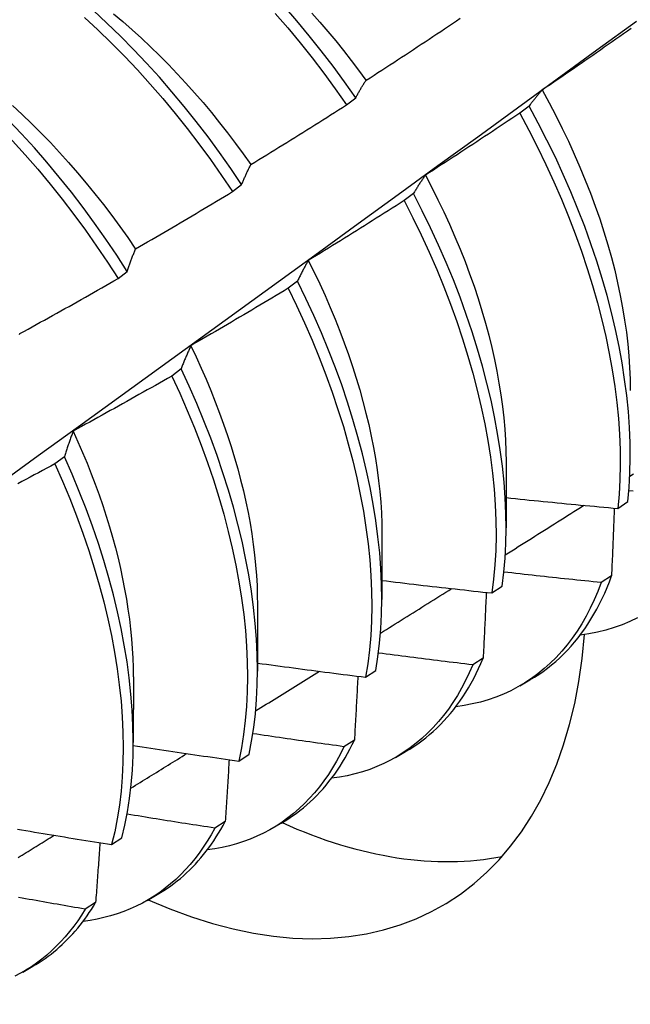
# Model space of a CAD drawing. Header units: inches. Extents: x 10.1 to 106.9, y 8.6 to 67.1.
# Tile 46 of 57: x 96.067 to 96.238, y 37.35 to 37.626. Entities that reach past the tile are written whole.
import ezdxf

# ---------------------------------------------------------------- set-up
doc = ezdxf.new("R2010")
doc.units = ezdxf.units.IN
doc.header["$MEASUREMENT"] = 0
doc.layers.add('Visible Edges(ANSI)', color=7, linetype='Continuous', lineweight=25)

msp = doc.modelspace()

# ---------------------------------------------------------------- linework, layer by layer
at = {"layer": 'Visible Edges(ANSI)'}
for p, q in [((96.15837, 37.6019), (96.16095, 37.60386)), ((96.20952, 37.60156), (96.2069, 37.59958)), ((96.12642, 37.5776), (96.12901, 37.57957)), ((96.17713, 37.57705), (96.17451, 37.57507)), ((96.0944, 37.55325), (96.09699, 37.55522)), ((96.14465, 37.55251), (96.14202, 37.55052)), ((96.11207, 37.52794), (96.10943, 37.52595)), ((96.07939, 37.50335), (96.07674, 37.50137)), ((96.20309, 37.50184), (96.20306, 37.4834)), ((96.23436, 37.48887), (96.2372, 37.49079)), ((96.16829, 37.4818), (96.16826, 37.46336)), ((96.2326, 37.46998), (96.2297, 37.46811)), ((96.19909, 37.46519), (96.20195, 37.4671)), ((96.13349, 37.46176), (96.13346, 37.44332)), ((96.19665, 37.44692), (96.19374, 37.44507)), ((96.16372, 37.4416), (96.16658, 37.4435)), ((96.09869, 37.44172), (96.09867, 37.42328)), ((96.20691, 37.4392), (96.20972, 37.44082)), ((96.16058, 37.42399), (96.15766, 37.42214)), ((96.12822, 37.41811), (96.13109, 37.42001)), ((96.17211, 37.41916), (96.17492, 37.42078)), ((96.12441, 37.40117), (96.12148, 37.39933)), ((96.13731, 37.39912), (96.14013, 37.40074)), ((96.09261, 37.39473), (96.09549, 37.39661)), ((96.10252, 37.37908), (96.10533, 37.3807)), ((96.08813, 37.37848), (96.08519, 37.37665)), ((96.06772, 37.35904), (96.07053, 37.36066))]:
    msp.add_line(p, q, dxfattribs=at)
at = {"layer": 'Visible Edges(ANSI)', "flags": 128}
for points in [[(96.02232, 37.62749), (96.02634, 37.62491), (96.03034, 37.6222), (96.03432, 37.61934), (96.03828, 37.61634), (96.0422, 37.61321), (96.04609, 37.60995), (96.04994, 37.60657), (96.05374, 37.60306), (96.0575, 37.59944), (96.0612, 37.5957), (96.06485, 37.59186), (96.06843, 37.58791), (96.07195, 37.58387), (96.0754, 37.57973), (96.07877, 37.5755), (96.08206, 37.5712), (96.08528, 37.56681), (96.08841, 37.56236), (96.09145, 37.55784), (96.0944, 37.55325)], [(96.12901, 37.57957), (96.12597, 37.58409), (96.12284, 37.58854), (96.11962, 37.59293), (96.11632, 37.59723), (96.11295, 37.60146), (96.1095, 37.60559), (96.10598, 37.60964), (96.1024, 37.61358), (96.09875, 37.61742), (96.09505, 37.62116), (96.09129, 37.62478), (96.08749, 37.62828)], [(96.09312, 37.62741), (96.09575, 37.6252), (96.09836, 37.62292), (96.10094, 37.62058), (96.10349, 37.61817), (96.10602, 37.6157), (96.10853, 37.61317), (96.111, 37.61059), (96.11343, 37.60795), (96.11584, 37.60526), (96.11821, 37.60252), (96.12054, 37.59973), (96.12283, 37.5969), (96.12509, 37.59402), (96.1273, 37.5911), (96.12946, 37.58815), (96.13159, 37.58516)], [(96.13845, 37.62751), (96.14196, 37.62346), (96.1454, 37.61931), (96.14876, 37.61508), (96.15205, 37.61076), (96.15525, 37.60637), (96.15837, 37.6019)], [(96.16095, 37.60386), (96.15782, 37.60832), (96.15461, 37.61271), (96.15132, 37.61702), (96.14795, 37.62125), (96.14451, 37.62539), (96.14099, 37.62944)], [(96.14863, 37.6276), (96.1509, 37.62504), (96.15315, 37.62244), (96.15536, 37.61978), (96.15754, 37.61709), (96.15968, 37.61436), (96.16178, 37.61159), (96.16384, 37.60878)], [(95.99316, 37.44683), (96.00446, 37.45496), (96.01576, 37.46309), (96.02704, 37.47121), (96.03832, 37.47934), (96.04958, 37.48746), (96.06084, 37.49559), (96.07208, 37.50371), (96.08331, 37.51184), (96.09454, 37.51996), (96.10575, 37.52808), (96.11695, 37.5362), (96.12815, 37.54432), (96.13933, 37.55243), (96.15051, 37.56054), (96.16168, 37.56866), (96.17283, 37.57676), (96.18398, 37.58487), (96.19512, 37.59297), (96.20625, 37.60107), (96.21737, 37.60917), (96.22848, 37.61726), (96.23958, 37.62535)], [(96.09699, 37.55522), (96.09403, 37.5598), (96.09099, 37.56432), (96.08785, 37.56877), (96.08463, 37.57315), (96.08133, 37.57745), (96.07795, 37.58167), (96.07449, 37.5858), (96.07097, 37.58983), (96.06738, 37.59377), (96.06373, 37.59761), (96.06003, 37.60134), (96.05627, 37.60495), (96.05246, 37.60845), (96.04861, 37.61182), (96.04472, 37.61507), (96.04079, 37.61819), (96.03683, 37.62118), (96.03285, 37.62403), (96.02885, 37.62673)], [(96.08497, 37.6264), (96.08877, 37.62289), (96.09252, 37.61926), (96.09622, 37.61552), (96.09986, 37.61167), (96.10344, 37.60771), (96.10695, 37.60366), (96.1104, 37.59952), (96.11377, 37.59529), (96.11706, 37.59098), (96.12027, 37.58659), (96.12339, 37.58213), (96.12642, 37.5776)], [(96.16388, 37.6088), (96.16498, 37.60951), (96.16609, 37.61022), (96.16719, 37.61093), (96.16829, 37.61165), (96.1694, 37.61236), (96.1705, 37.61308), (96.1716, 37.6138), (96.1727, 37.61451), (96.17381, 37.61523), (96.17491, 37.61595), (96.176, 37.61668), (96.1771, 37.6174), (96.1782, 37.61812), (96.1793, 37.61885), (96.1804, 37.61957), (96.18149, 37.6203), (96.18259, 37.62102), (96.18368, 37.62175), (96.18478, 37.62248), (96.18587, 37.62321), (96.18696, 37.62394), (96.18806, 37.62467), (96.18915, 37.62541), (96.19024, 37.62614)], [(96.23813, 37.62331), (96.23705, 37.62255), (96.23598, 37.62179), (96.2349, 37.62103), (96.23382, 37.62027), (96.23274, 37.61952), (96.23166, 37.61876), (96.23058, 37.61801), (96.2295, 37.61725), (96.22842, 37.6165), (96.22734, 37.61575), (96.22625, 37.615), (96.22517, 37.61425), (96.22409, 37.6135), (96.223, 37.61275), (96.22192, 37.61201), (96.22083, 37.61126), (96.21974, 37.61052), (96.21866, 37.60977), (96.21757, 37.60903), (96.21648, 37.60829), (96.21539, 37.60755), (96.2143, 37.60681), (96.21321, 37.60607)], [(96.16095, 37.60386), (96.16106, 37.60408), (96.16118, 37.6043), (96.1613, 37.60451), (96.16142, 37.60473), (96.16154, 37.60494), (96.16165, 37.60516), (96.16177, 37.60537), (96.16189, 37.60558), (96.16201, 37.60579), (96.16214, 37.606), (96.16226, 37.6062), (96.16238, 37.60641), (96.1625, 37.60662), (96.16262, 37.60682), (96.16275, 37.60702), (96.16287, 37.60722), (96.16299, 37.60742), (96.16312, 37.60762), (96.16324, 37.60782), (96.16337, 37.60802), (96.16349, 37.60822), (96.16362, 37.60841), (96.16375, 37.60861), (96.16388, 37.6088)], [(96.21321, 37.60607), (96.21305, 37.60589), (96.21289, 37.60572), (96.21273, 37.60554), (96.21257, 37.60536), (96.21241, 37.60518), (96.21226, 37.605), (96.2121, 37.60482), (96.21194, 37.60464), (96.21179, 37.60445), (96.21163, 37.60427), (96.21148, 37.60408), (96.21132, 37.60389), (96.21117, 37.6037), (96.21102, 37.60351), (96.21086, 37.60332), (96.21071, 37.60313), (96.21056, 37.60294), (96.21041, 37.60275), (96.21026, 37.60255), (96.21011, 37.60236), (96.20996, 37.60216), (96.20981, 37.60196), (96.20967, 37.60176), (96.20952, 37.60156)], [(96.21316, 37.60606), (96.21511, 37.6025), (96.21698, 37.59892), (96.21879, 37.59532), (96.22052, 37.5917), (96.22218, 37.58808), (96.22376, 37.58445), (96.22526, 37.58081), (96.22669, 37.57718), (96.22803, 37.57355), (96.22929, 37.56993), (96.23047, 37.56632), (96.23156, 37.56272), (96.23257, 37.55914), (96.23349, 37.55559), (96.23432, 37.55205), (96.23506, 37.54855), (96.23571, 37.54508), (96.23628, 37.54164), (96.23676, 37.53824), (96.23714, 37.53488), (96.23745, 37.53157), (96.23766, 37.5283), (96.23779, 37.52508), (96.23783, 37.52191)], [(96.06483, 37.60169), (96.06753, 37.5992), (96.07021, 37.59663), (96.07285, 37.59401), (96.07545, 37.59132), (96.07803, 37.58857), (96.08057, 37.58576), (96.08306, 37.5829), (96.08552, 37.57999), (96.08793, 37.57702), (96.0903, 37.57401), (96.09262, 37.57095), (96.09489, 37.56785), (96.09711, 37.56471), (96.09927, 37.56152)], [(96.13161, 37.58519), (96.13273, 37.58587), (96.13386, 37.58656), (96.13498, 37.58724), (96.1361, 37.58793), (96.13722, 37.58862), (96.13834, 37.58931), (96.13945, 37.59), (96.14057, 37.59069), (96.14169, 37.59139), (96.14281, 37.59208), (96.14392, 37.59278), (96.14504, 37.59347), (96.14615, 37.59417), (96.14727, 37.59487), (96.14838, 37.59557), (96.14949, 37.59627), (96.1506, 37.59697), (96.15172, 37.59767), (96.15283, 37.59837), (96.15394, 37.59908), (96.15505, 37.59978), (96.15615, 37.60049), (96.15726, 37.60119), (96.15837, 37.6019)], [(96.2069, 37.59958), (96.20581, 37.59885), (96.20472, 37.59812), (96.20362, 37.59738), (96.20253, 37.59665), (96.20143, 37.59592), (96.20034, 37.59519), (96.19924, 37.59446), (96.19814, 37.59373), (96.19704, 37.593), (96.19594, 37.59228), (96.19484, 37.59155), (96.19374, 37.59083), (96.19264, 37.59011), (96.19154, 37.58938), (96.19044, 37.58866), (96.18934, 37.58794), (96.18823, 37.58722), (96.18713, 37.58651), (96.18602, 37.58579), (96.18492, 37.58507), (96.18381, 37.58436), (96.18271, 37.58364), (96.1816, 37.58293), (96.18049, 37.58222)], [(96.2069, 37.59958), (96.20946, 37.59482), (96.2119, 37.59003), (96.21423, 37.58521), (96.21645, 37.58037), (96.21856, 37.57552), (96.22054, 37.57067), (96.22241, 37.56581), (96.22415, 37.56095), (96.22577, 37.55611), (96.22727, 37.55129), (96.22863, 37.54649), (96.22987, 37.54171), (96.23098, 37.53698), (96.23195, 37.53228), (96.2328, 37.52764), (96.23351, 37.52304), (96.23408, 37.51851), (96.23453, 37.51403), (96.23483, 37.50963), (96.23501, 37.50531), (96.23505, 37.50106), (96.23495, 37.49691), (96.23472, 37.49284), (96.23436, 37.48887)], [(96.2372, 37.49079), (96.23755, 37.49476), (96.23777, 37.49884), (96.23786, 37.503), (96.23781, 37.50725), (96.23763, 37.51158), (96.23731, 37.51599), (96.23686, 37.52047), (96.23627, 37.52501), (96.23555, 37.52961), (96.2347, 37.53426), (96.23371, 37.53896), (96.23259, 37.5437), (96.23135, 37.54847), (96.22997, 37.55327), (96.22847, 37.5581), (96.22684, 37.56294), (96.22508, 37.5678), (96.22321, 37.57265), (96.22121, 37.57751), (96.2191, 37.58236), (96.21687, 37.5872), (96.21453, 37.59201), (96.21208, 37.5968), (96.20952, 37.60156)], [(96.12901, 37.57957), (96.12911, 37.57982), (96.12922, 37.58006), (96.12932, 37.58031), (96.12942, 37.58055), (96.12953, 37.58079), (96.12964, 37.58103), (96.12974, 37.58127), (96.12985, 37.58151), (96.12996, 37.58175), (96.13006, 37.58199), (96.13017, 37.58222), (96.13028, 37.58246), (96.13039, 37.58269), (96.1305, 37.58292), (96.13061, 37.58316), (96.13072, 37.58339), (96.13083, 37.58362), (96.13094, 37.58384), (96.13105, 37.58407), (96.13116, 37.5843), (96.13127, 37.58452), (96.13139, 37.58474), (96.1315, 37.58497), (96.13161, 37.58519)], [(96.18049, 37.58222), (96.18035, 37.58202), (96.1802, 37.58181), (96.18005, 37.58161), (96.17991, 37.5814), (96.17977, 37.58119), (96.17962, 37.58098), (96.17948, 37.58077), (96.17934, 37.58056), (96.17919, 37.58035), (96.17905, 37.58014), (96.17891, 37.57992), (96.17877, 37.57971), (96.17863, 37.57949), (96.17849, 37.57928), (96.17835, 37.57906), (96.17822, 37.57884), (96.17808, 37.57862), (96.17794, 37.5784), (96.1778, 37.57818), (96.17767, 37.57795), (96.17753, 37.57773), (96.1774, 37.5775), (96.17726, 37.57728), (96.17713, 37.57705)], [(96.18046, 37.5822), (96.18226, 37.57878), (96.18398, 37.57534), (96.18564, 37.57189), (96.18723, 37.56844), (96.18875, 37.56497), (96.1902, 37.5615), (96.19157, 37.55803), (96.19287, 37.55457), (96.19409, 37.55111), (96.19523, 37.54765), (96.1963, 37.54421), (96.19729, 37.54078), (96.1982, 37.53737), (96.19904, 37.53398), (96.19979, 37.53062), (96.20047, 37.52728), (96.20107, 37.52397), (96.20159, 37.52069), (96.20204, 37.51744), (96.2024, 37.51424), (96.20268, 37.51107), (96.20289, 37.50795), (96.20301, 37.50487), (96.20305, 37.50185)], [(96.09928, 37.56153), (96.10042, 37.56219), (96.10156, 37.56284), (96.10269, 37.5635), (96.10383, 37.56417), (96.10497, 37.56483), (96.1061, 37.56549), (96.10723, 37.56616), (96.10837, 37.56682), (96.1095, 37.56749), (96.11063, 37.56815), (96.11177, 37.56882), (96.1129, 37.56949), (96.11403, 37.57016), (96.11516, 37.57083), (96.11629, 37.57151), (96.11742, 37.57218), (96.11854, 37.57285), (96.11967, 37.57353), (96.1208, 37.57421), (96.12193, 37.57488), (96.12305, 37.57556), (96.12418, 37.57624), (96.1253, 37.57692), (96.12642, 37.5776)], [(96.17451, 37.57507), (96.1734, 37.57436), (96.17229, 37.57365), (96.17118, 37.57294), (96.17006, 37.57224), (96.16895, 37.57153), (96.16784, 37.57083), (96.16673, 37.57013), (96.16561, 37.56943), (96.1645, 37.56873), (96.16338, 37.56803), (96.16226, 37.56733), (96.16115, 37.56663), (96.16003, 37.56593), (96.15891, 37.56524), (96.15779, 37.56455), (96.15667, 37.56385), (96.15555, 37.56316), (96.15443, 37.56247), (96.15331, 37.56178), (96.15219, 37.56109), (96.15106, 37.5604), (96.14994, 37.55972), (96.14882, 37.55903), (96.14769, 37.55834)], [(96.17451, 37.57507), (96.17696, 37.57028), (96.1793, 37.56546), (96.18153, 37.56062), (96.18364, 37.55577), (96.18563, 37.55091), (96.1875, 37.54606), (96.18926, 37.5412), (96.19088, 37.53636), (96.19238, 37.53153), (96.19376, 37.52673), (96.195, 37.52196), (96.19612, 37.51722), (96.1971, 37.51252), (96.19795, 37.50787), (96.19867, 37.50327), (96.19925, 37.49873), (96.19971, 37.49426), (96.20002, 37.48985), (96.2002, 37.48552), (96.20025, 37.48127), (96.20016, 37.47711), (96.19994, 37.47304), (96.19958, 37.46906), (96.19909, 37.46519)], [(96.20195, 37.4671), (96.20243, 37.47098), (96.20277, 37.47496), (96.20298, 37.47904), (96.20306, 37.48321), (96.203, 37.48747), (96.20281, 37.4918), (96.20249, 37.49622), (96.20203, 37.5007), (96.20143, 37.50524), (96.2007, 37.50984), (96.19984, 37.5145), (96.19885, 37.5192), (96.19772, 37.52394), (96.19647, 37.52871), (96.19509, 37.53352), (96.19358, 37.53835), (96.19194, 37.54319), (96.19018, 37.54804), (96.1883, 37.5529), (96.18629, 37.55776), (96.18417, 37.56261), (96.18194, 37.56744), (96.17959, 37.57226), (96.17713, 37.57705)], [(96.09699, 37.55522), (96.09708, 37.5555), (96.09717, 37.55577), (96.09726, 37.55605), (96.09735, 37.55632), (96.09745, 37.55659), (96.09754, 37.55686), (96.09763, 37.55713), (96.09773, 37.5574), (96.09782, 37.55766), (96.09791, 37.55793), (96.09801, 37.55819), (96.0981, 37.55846), (96.0982, 37.55872), (96.0983, 37.55898), (96.09839, 37.55924), (96.09849, 37.5595), (96.09859, 37.55976), (96.09869, 37.56001), (96.09878, 37.56027), (96.09888, 37.56052), (96.09898, 37.56077), (96.09908, 37.56103), (96.09918, 37.56128), (96.09928, 37.56153)], [(96.14769, 37.55834), (96.14756, 37.55811), (96.14743, 37.55788), (96.1473, 37.55765), (96.14716, 37.55741), (96.14703, 37.55718), (96.1469, 37.55694), (96.14677, 37.5567), (96.14664, 37.55647), (96.14652, 37.55623), (96.14639, 37.55599), (96.14626, 37.55574), (96.14613, 37.5555), (96.14601, 37.55526), (96.14588, 37.55501), (96.14575, 37.55477), (96.14563, 37.55452), (96.1455, 37.55427), (96.14538, 37.55402), (96.14526, 37.55377), (96.14513, 37.55352), (96.14501, 37.55327), (96.14489, 37.55302), (96.14477, 37.55276), (96.14465, 37.55251)], [(96.14768, 37.55835), (96.14931, 37.55507), (96.15088, 37.55178), (96.15239, 37.54848), (96.15383, 37.54518), (96.15521, 37.54187), (96.15652, 37.53856), (96.15777, 37.53525), (96.15895, 37.53195), (96.16007, 37.52865), (96.16111, 37.52536), (96.16209, 37.52208), (96.163, 37.51882), (96.16384, 37.51558), (96.1646, 37.51235), (96.1653, 37.50915), (96.16593, 37.50598), (96.16648, 37.50283), (96.16696, 37.49971), (96.16737, 37.49663), (96.1677, 37.49358), (96.16796, 37.49058), (96.16814, 37.48761), (96.16824, 37.48469), (96.16827, 37.48181)], [(96.06688, 37.53782), (96.06804, 37.53845), (96.06919, 37.53909), (96.07034, 37.53972), (96.07149, 37.54035), (96.07264, 37.54099), (96.07379, 37.54162), (96.07494, 37.54226), (96.07609, 37.5429), (96.07724, 37.54354), (96.07839, 37.54418), (96.07953, 37.54482), (96.08068, 37.54546), (96.08183, 37.54611), (96.08297, 37.54675), (96.08412, 37.5474), (96.08526, 37.54804), (96.08641, 37.54869), (96.08755, 37.54934), (96.08869, 37.54999), (96.08983, 37.55064), (96.09098, 37.55129), (96.09212, 37.55194), (96.09326, 37.5526), (96.0944, 37.55325)], [(96.16658, 37.4435), (96.16718, 37.44729), (96.16765, 37.45118), (96.16799, 37.45516), (96.16819, 37.45925), (96.16826, 37.46342), (96.1682, 37.46768), (96.168, 37.47203), (96.16767, 37.47644), (96.1672, 37.48092), (96.16659, 37.48547), (96.16586, 37.49008), (96.16499, 37.49473), (96.16399, 37.49944), (96.16285, 37.50418), (96.16159, 37.50896), (96.1602, 37.51377), (96.15868, 37.51859), (96.15704, 37.52344), (96.15527, 37.52829), (96.15338, 37.53315), (96.15137, 37.53801), (96.14924, 37.54286), (96.147, 37.54769), (96.14465, 37.55251)], [(96.14202, 37.55052), (96.14089, 37.54984), (96.13976, 37.54916), (96.13864, 37.54848), (96.13751, 37.5478), (96.13638, 37.54712), (96.13525, 37.54645), (96.13412, 37.54577), (96.13299, 37.5451), (96.13186, 37.54442), (96.13072, 37.54375), (96.12959, 37.54308), (96.12846, 37.54241), (96.12732, 37.54174), (96.12619, 37.54107), (96.12505, 37.54041), (96.12392, 37.53974), (96.12278, 37.53907), (96.12165, 37.53841), (96.12051, 37.53775), (96.11937, 37.53709), (96.11823, 37.53643), (96.11709, 37.53577), (96.11595, 37.53511), (96.11481, 37.53445)], [(96.14202, 37.55052), (96.14437, 37.54571), (96.1466, 37.54087), (96.14872, 37.53602), (96.15072, 37.53116), (96.1526, 37.5263), (96.15436, 37.52145), (96.15599, 37.51661), (96.1575, 37.51178), (96.15888, 37.50698), (96.16013, 37.5022), (96.16126, 37.49746), (96.16225, 37.49276), (96.16311, 37.48811), (96.16383, 37.48351), (96.16443, 37.47896), (96.16488, 37.47448), (96.16521, 37.47007), (96.1654, 37.46574), (96.16545, 37.46148), (96.16537, 37.45732), (96.16516, 37.45324), (96.16481, 37.44926), (96.16433, 37.44538), (96.16372, 37.4416)], [(96.06679, 37.53754), (96.06688, 37.53782)], [(96.11481, 37.53445), (96.11469, 37.53419), (96.11457, 37.53393), (96.11445, 37.53367), (96.11433, 37.53341), (96.11422, 37.53314), (96.1141, 37.53288), (96.11398, 37.53261), (96.11386, 37.53235), (96.11375, 37.53208), (96.11363, 37.53181), (96.11352, 37.53154), (96.1134, 37.53127), (96.11329, 37.531), (96.11318, 37.53073), (96.11306, 37.53045), (96.11295, 37.53018), (96.11284, 37.5299), (96.11273, 37.52962), (96.11262, 37.52935), (96.1125, 37.52907), (96.11239, 37.52879), (96.11229, 37.5285), (96.11218, 37.52822), (96.11207, 37.52794)], [(96.11476, 37.53445), (96.11625, 37.53132), (96.11768, 37.52818), (96.11906, 37.52503), (96.12037, 37.52188), (96.12163, 37.51873), (96.12283, 37.51559), (96.12397, 37.51244), (96.12505, 37.5093), (96.12607, 37.50618), (96.12702, 37.50306), (96.12791, 37.49995), (96.12874, 37.49686), (96.1295, 37.49379), (96.13019, 37.49074), (96.13082, 37.48771), (96.13138, 37.48471), (96.13187, 37.48173), (96.13229, 37.47878), (96.13265, 37.47586), (96.13294, 37.47298), (96.13316, 37.47013), (96.13332, 37.46731), (96.13341, 37.46454), (96.13344, 37.4618)], [(96.13109, 37.42001), (96.13182, 37.42369), (96.13241, 37.42748), (96.13288, 37.43137), (96.13321, 37.43536), (96.1334, 37.43945), (96.13346, 37.44364), (96.13339, 37.4479), (96.13318, 37.45225), (96.13284, 37.45667), (96.13237, 37.46115), (96.13176, 37.4657), (96.13101, 37.47031), (96.13013, 37.47497), (96.12913, 37.47968), (96.12799, 37.48443), (96.12672, 37.48921), (96.12532, 37.49401), (96.12379, 37.49884), (96.12214, 37.50369), (96.12036, 37.50854), (96.11847, 37.5134), (96.11645, 37.51826), (96.11432, 37.52311), (96.11207, 37.52794)], [(96.10943, 37.52595), (96.10829, 37.5253), (96.10714, 37.52464), (96.106, 37.52399), (96.10486, 37.52334), (96.10371, 37.52269), (96.10257, 37.52204), (96.10142, 37.52139), (96.10027, 37.52075), (96.09913, 37.5201), (96.09798, 37.51946), (96.09683, 37.51881), (96.09568, 37.51817), (96.09453, 37.51753), (96.09338, 37.51689), (96.09223, 37.51625), (96.09108, 37.51561), (96.08993, 37.51497), (96.08877, 37.51434), (96.08762, 37.5137), (96.08647, 37.51307), (96.08531, 37.51243), (96.08416, 37.5118), (96.083, 37.51117), (96.08185, 37.51054)], [(96.10943, 37.52595), (96.11167, 37.52112), (96.1138, 37.51627), (96.1158, 37.51141), (96.11769, 37.50655), (96.11946, 37.5017), (96.1211, 37.49686), (96.12262, 37.49203), (96.124, 37.48722), (96.12526, 37.48244), (96.12639, 37.4777), (96.12739, 37.473), (96.12826, 37.46834), (96.129, 37.46374), (96.1296, 37.45919), (96.13006, 37.45471), (96.13039, 37.45029), (96.13059, 37.44595), (96.13065, 37.4417), (96.13058, 37.43752), (96.13037, 37.43344), (96.13004, 37.42945), (96.12956, 37.42557), (96.12896, 37.42178), (96.12822, 37.41811)], [(96.08185, 37.51054), (96.08174, 37.51025), (96.08163, 37.50997), (96.08152, 37.50968), (96.08142, 37.50939), (96.08131, 37.50909), (96.0812, 37.5088), (96.0811, 37.50851), (96.08099, 37.50821), (96.08089, 37.50792), (96.08079, 37.50762), (96.08068, 37.50732), (96.08058, 37.50702), (96.08048, 37.50672), (96.08038, 37.50642), (96.08028, 37.50612), (96.08018, 37.50582), (96.08008, 37.50551), (96.07998, 37.50521), (96.07988, 37.5049), (96.07978, 37.50459), (96.07968, 37.50429), (96.07958, 37.50398), (96.07948, 37.50367), (96.07939, 37.50335)], [(96.08181, 37.51053), (96.08316, 37.50755), (96.08446, 37.50457), (96.08571, 37.50158), (96.0869, 37.4986), (96.08804, 37.49562), (96.08912, 37.49264), (96.09015, 37.48966), (96.09111, 37.4867), (96.09202, 37.48374), (96.09287, 37.48079), (96.09367, 37.47786), (96.0944, 37.47494), (96.09508, 37.47204), (96.09569, 37.46916), (96.09625, 37.4663), (96.09675, 37.46346), (96.09719, 37.46064), (96.09758, 37.45785), (96.0979, 37.45509), (96.09817, 37.45235), (96.09837, 37.44965), (96.09852, 37.44698), (96.09861, 37.44434), (96.09864, 37.44174)], [(96.09549, 37.39661), (96.09634, 37.40018), (96.09706, 37.40387), (96.09765, 37.40766), (96.0981, 37.41157), (96.09842, 37.41557), (96.09861, 37.41966), (96.09867, 37.42385), (96.09858, 37.42812), (96.09837, 37.43247), (96.09802, 37.43689), (96.09754, 37.44138), (96.09692, 37.44594), (96.09616, 37.45055), (96.09528, 37.45521), (96.09426, 37.45992), (96.09311, 37.46467), (96.09184, 37.46945), (96.09043, 37.47426), (96.0889, 37.47909), (96.08724, 37.48394), (96.08546, 37.48879), (96.08355, 37.49365), (96.08153, 37.49851), (96.07939, 37.50335)], [(96.07674, 37.50137), (96.07558, 37.50074), (96.07443, 37.50011), (96.07327, 37.49949), (96.07211, 37.49887), (96.07095, 37.49824), (96.06979, 37.49762), (96.06862, 37.497), (96.06746, 37.49638), (96.0663, 37.49576)], [(96.07674, 37.50137), (96.07887, 37.49652), (96.08089, 37.49166), (96.08278, 37.4868), (96.08456, 37.48195), (96.08621, 37.4771), (96.08773, 37.47227), (96.08913, 37.46747), (96.09039, 37.46269), (96.09153, 37.45794), (96.09254, 37.45324), (96.09341, 37.44858), (96.09416, 37.44397), (96.09476, 37.43942), (96.09524, 37.43493), (96.09558, 37.43051), (96.09578, 37.42617), (96.09585, 37.42191), (96.09579, 37.41773), (96.09559, 37.41364), (96.09526, 37.40965), (96.0948, 37.40575), (96.0942, 37.40197), (96.09347, 37.39829), (96.09261, 37.39473)], [(96.23773, 37.49791), (96.23873, 37.49855)], [(96.20307, 37.4919), (96.20437, 37.49176), (96.20568, 37.49163), (96.20698, 37.49149), (96.20828, 37.49136), (96.20958, 37.49123), (96.21089, 37.4911), (96.21219, 37.49097), (96.21349, 37.49084), (96.21479, 37.49071), (96.2161, 37.49058), (96.2174, 37.49045), (96.2187, 37.49032), (96.22001, 37.4902), (96.22131, 37.49007), (96.22262, 37.48995), (96.22392, 37.48983), (96.22522, 37.4897), (96.22653, 37.48958), (96.22783, 37.48946), (96.22914, 37.48934), (96.23044, 37.48922), (96.23175, 37.4891), (96.23305, 37.48899), (96.23436, 37.48887)], [(96.23865, 37.49368), (96.23748, 37.4938)], [(96.20282, 37.47586), (96.20374, 37.47644), (96.20466, 37.47701), (96.20557, 37.47759), (96.20649, 37.47817), (96.20741, 37.47875), (96.20833, 37.47933), (96.20925, 37.47991), (96.21016, 37.48049), (96.21108, 37.48106), (96.212, 37.48164), (96.21292, 37.48222), (96.21383, 37.4828), (96.21475, 37.48338), (96.21567, 37.48396), (96.21659, 37.48454), (96.2175, 37.48512), (96.21842, 37.4857), (96.21934, 37.48628), (96.22025, 37.48686), (96.22117, 37.48743), (96.22209, 37.48801), (96.22301, 37.48859), (96.22392, 37.48917), (96.22484, 37.48975)], [(96.23338, 37.48896), (96.23335, 37.48817), (96.23331, 37.48739), (96.23328, 37.4866), (96.23325, 37.48581), (96.23322, 37.48502), (96.23319, 37.48424), (96.23316, 37.48345), (96.23313, 37.48266), (96.2331, 37.48187), (96.23306, 37.48108), (96.23303, 37.48029), (96.233, 37.4795), (96.23297, 37.47871), (96.23293, 37.47792), (96.2329, 37.47713), (96.23287, 37.47633), (96.23284, 37.47554), (96.2328, 37.47475), (96.23277, 37.47395), (96.23273, 37.47316), (96.2327, 37.47236), (96.23267, 37.47157), (96.23263, 37.47077), (96.2326, 37.46998)], [(96.2297, 37.46811), (96.22856, 37.46822), (96.22742, 37.46834), (96.22629, 37.46846), (96.22515, 37.46857), (96.22401, 37.46869), (96.22288, 37.46881), (96.22174, 37.46893), (96.2206, 37.46905), (96.21947, 37.46917), (96.21833, 37.46929), (96.21719, 37.46941), (96.21606, 37.46953), (96.21492, 37.46965), (96.21379, 37.46978), (96.21265, 37.4699), (96.21151, 37.47003), (96.21038, 37.47015), (96.20924, 37.47028), (96.20811, 37.47041), (96.20697, 37.47053), (96.20584, 37.47066), (96.2047, 37.47079), (96.20357, 37.47092), (96.20243, 37.47105)], [(96.20972, 37.44082), (96.21099, 37.44157), (96.21224, 37.44238), (96.21346, 37.44322), (96.21465, 37.44411), (96.21582, 37.44503), (96.21696, 37.446), (96.21808, 37.44701), (96.21917, 37.44805), (96.22023, 37.44914), (96.22126, 37.45027), (96.22227, 37.45144), (96.22324, 37.45264), (96.22419, 37.45389), (96.2251, 37.45517), (96.22599, 37.45649), (96.22685, 37.45784), (96.22768, 37.45924), (96.22847, 37.46067), (96.22924, 37.46213), (96.22998, 37.46363), (96.23068, 37.46517), (96.23135, 37.46674), (96.23199, 37.46834), (96.2326, 37.46998)], [(96.16827, 37.46871), (96.16955, 37.46855), (96.17083, 37.4684), (96.17212, 37.46824), (96.1734, 37.46809), (96.17468, 37.46794), (96.17597, 37.46778), (96.17725, 37.46763), (96.17853, 37.46748), (96.17982, 37.46733), (96.1811, 37.46719), (96.18239, 37.46704), (96.18367, 37.46689), (96.18495, 37.46674), (96.18624, 37.4666), (96.18752, 37.46645), (96.18881, 37.46631), (96.19009, 37.46617), (96.19138, 37.46603), (96.19266, 37.46588), (96.19395, 37.46574), (96.19524, 37.4656), (96.19652, 37.46546), (96.19781, 37.46533), (96.19909, 37.46519)], [(96.2297, 37.46811), (96.22876, 37.46565), (96.22774, 37.46326), (96.22665, 37.46095), (96.22549, 37.45873), (96.22426, 37.45658), (96.22295, 37.45452), (96.22158, 37.45255), (96.22014, 37.45066), (96.21864, 37.44887), (96.21707, 37.44716), (96.21543, 37.44554), (96.21374, 37.44402), (96.21198, 37.44259), (96.21016, 37.44126), (96.20828, 37.44002), (96.20635, 37.43888), (96.20436, 37.43783), (96.20231, 37.43689), (96.20021, 37.43604), (96.19807, 37.4353), (96.19587, 37.43465), (96.19362, 37.43411), (96.19133, 37.43366), (96.189, 37.43332)], [(96.16789, 37.45394), (96.16872, 37.45446), (96.16955, 37.45498), (96.17038, 37.4555), (96.17121, 37.45602), (96.17205, 37.45654), (96.17288, 37.45706), (96.17371, 37.45758), (96.17454, 37.4581), (96.17537, 37.45862), (96.1762, 37.45914), (96.17703, 37.45966), (96.17786, 37.46018), (96.17869, 37.4607), (96.17952, 37.46122), (96.18036, 37.46174), (96.18119, 37.46227), (96.18202, 37.46279), (96.18285, 37.46331), (96.18368, 37.46383), (96.18451, 37.46435), (96.18534, 37.46487), (96.18617, 37.46539), (96.187, 37.46591), (96.18783, 37.46643)], [(96.19753, 37.46536), (96.19749, 37.46459), (96.19746, 37.46383), (96.19742, 37.46307), (96.19739, 37.4623), (96.19735, 37.46154), (96.19732, 37.46077), (96.19728, 37.46), (96.19724, 37.45924), (96.19721, 37.45847), (96.19717, 37.4577), (96.19714, 37.45694), (96.1971, 37.45617), (96.19706, 37.4554), (96.19702, 37.45463), (96.19699, 37.45386), (96.19695, 37.45309), (96.19691, 37.45232), (96.19687, 37.45155), (96.19684, 37.45078), (96.1968, 37.45001), (96.19676, 37.44924), (96.19672, 37.44847), (96.19668, 37.4477), (96.19665, 37.44692)], [(96.23987, 37.45823), (96.23774, 37.4572), (96.23555, 37.45629), (96.23331, 37.45548), (96.23101, 37.45478), (96.22865, 37.4542), (96.22625, 37.45372), (96.2238, 37.45336)], [(96.19374, 37.44507), (96.19263, 37.4452), (96.19153, 37.44533), (96.19043, 37.44546), (96.18933, 37.44559), (96.18823, 37.44573), (96.18713, 37.44586), (96.18603, 37.44599), (96.18493, 37.44613), (96.18382, 37.44627), (96.18272, 37.4464), (96.18162, 37.44654), (96.18052, 37.44668), (96.17942, 37.44681), (96.17832, 37.44695), (96.17722, 37.44709), (96.17612, 37.44723), (96.17502, 37.44737), (96.17392, 37.44751), (96.17282, 37.44766), (96.17172, 37.4478), (96.17062, 37.44794), (96.16953, 37.44809), (96.16843, 37.44823), (96.16733, 37.44838)], [(96.13347, 37.44557), (96.13473, 37.44539), (96.13598, 37.44522), (96.13724, 37.44505), (96.1385, 37.44488), (96.13976, 37.44471), (96.14102, 37.44454), (96.14228, 37.44437), (96.14354, 37.4442), (96.1448, 37.44403), (96.14606, 37.44386), (96.14732, 37.4437), (96.14858, 37.44353), (96.14984, 37.44337), (96.1511, 37.4432), (96.15236, 37.44304), (96.15362, 37.44288), (96.15488, 37.44272), (96.15614, 37.44255), (96.15741, 37.44239), (96.15867, 37.44223), (96.15993, 37.44208), (96.16119, 37.44192), (96.16245, 37.44176), (96.16372, 37.4416)], [(96.19374, 37.44507), (96.19276, 37.44282), (96.19171, 37.44064), (96.1906, 37.43853), (96.18943, 37.4365), (96.1882, 37.43455), (96.1869, 37.43267), (96.18554, 37.43087), (96.18412, 37.42915), (96.18265, 37.42751), (96.18111, 37.42596), (96.17952, 37.42448), (96.17787, 37.4231), (96.17617, 37.42179), (96.17441, 37.42057), (96.1726, 37.41944), (96.17074, 37.4184), (96.16883, 37.41744), (96.16688, 37.41658), (96.16487, 37.4158), (96.16282, 37.41512), (96.16073, 37.41452), (96.15859, 37.41402), (96.15642, 37.4136), (96.1542, 37.41328)], [(96.17492, 37.42078), (96.1761, 37.42148), (96.17725, 37.42221), (96.17838, 37.42298), (96.17949, 37.42379), (96.18057, 37.42463), (96.18164, 37.42551), (96.18268, 37.42642), (96.1837, 37.42736), (96.18469, 37.42834), (96.18567, 37.42935), (96.18661, 37.4304), (96.18754, 37.43148), (96.18844, 37.4326), (96.18931, 37.43374), (96.19016, 37.43492), (96.19098, 37.43613), (96.19178, 37.43737), (96.19256, 37.43865), (96.1933, 37.43995), (96.19403, 37.44128), (96.19472, 37.44265), (96.19539, 37.44405), (96.19603, 37.44547), (96.19665, 37.44692)], [(96.13294, 37.43216), (96.13369, 37.43262), (96.13443, 37.43308), (96.13517, 37.43354), (96.13592, 37.43401), (96.13666, 37.43447), (96.1374, 37.43493), (96.13815, 37.43539), (96.13889, 37.43586), (96.13963, 37.43632), (96.14038, 37.43678), (96.14112, 37.43724), (96.14186, 37.4377), (96.14261, 37.43817), (96.14335, 37.43863), (96.14409, 37.43909), (96.14484, 37.43955), (96.14558, 37.44002), (96.14632, 37.44048), (96.14707, 37.44094), (96.14781, 37.44141), (96.14855, 37.44187), (96.14929, 37.44233), (96.15004, 37.44279), (96.15078, 37.44326)], [(96.16157, 37.44187), (96.16153, 37.44113), (96.16149, 37.44039), (96.16145, 37.43965), (96.16141, 37.4389), (96.16137, 37.43816), (96.16133, 37.43742), (96.16129, 37.43667), (96.16125, 37.43593), (96.16121, 37.43519), (96.16117, 37.43444), (96.16113, 37.4337), (96.16109, 37.43295), (96.16105, 37.43221), (96.16101, 37.43146), (96.16096, 37.43072), (96.16092, 37.42997), (96.16088, 37.42922), (96.16084, 37.42848), (96.1608, 37.42773), (96.16075, 37.42698), (96.16071, 37.42623), (96.16067, 37.42549), (96.16062, 37.42474), (96.16058, 37.42399)], [(96.15766, 37.42214), (96.1566, 37.42228), (96.15554, 37.42243), (96.15447, 37.42258), (96.15341, 37.42272), (96.15234, 37.42287), (96.15128, 37.42302), (96.15022, 37.42317), (96.14916, 37.42331), (96.14809, 37.42346), (96.14703, 37.42361), (96.14597, 37.42376), (96.1449, 37.42392), (96.14384, 37.42407), (96.14278, 37.42422), (96.14172, 37.42437), (96.14066, 37.42453), (96.13959, 37.42468), (96.13853, 37.42483), (96.13747, 37.42499), (96.13641, 37.42514), (96.13535, 37.4253), (96.13429, 37.42546), (96.13323, 37.42562), (96.13217, 37.42577)], [(96.14013, 37.40074), (96.1412, 37.40138), (96.14226, 37.40205), (96.1433, 37.40274), (96.14432, 37.40347), (96.14532, 37.40423), (96.14631, 37.40502), (96.14727, 37.40584), (96.14822, 37.40668), (96.14915, 37.40756), (96.15005, 37.40846), (96.15094, 37.40939), (96.15181, 37.41036), (96.15266, 37.41134), (96.15348, 37.41236), (96.15429, 37.4134), (96.15507, 37.41447), (96.15584, 37.41557), (96.15658, 37.4167), (96.1573, 37.41785), (96.158, 37.41902), (96.15868, 37.42023), (96.15934, 37.42145), (96.15997, 37.42271), (96.16058, 37.42399)], [(96.09798, 37.41052), (96.09864, 37.41092), (96.09929, 37.41133), (96.09995, 37.41173), (96.1006, 37.41214), (96.10126, 37.41254), (96.10191, 37.41294), (96.10257, 37.41335), (96.10322, 37.41375), (96.10388, 37.41416), (96.10453, 37.41456), (96.10518, 37.41496), (96.10584, 37.41537), (96.10649, 37.41577), (96.10715, 37.41618), (96.1078, 37.41658), (96.10845, 37.41699), (96.10911, 37.41739), (96.10976, 37.41779), (96.11042, 37.4182), (96.11107, 37.4186), (96.11173, 37.41901), (96.11238, 37.41941), (96.11303, 37.41982), (96.11369, 37.42022)], [(96.09866, 37.42248), (96.09989, 37.42229), (96.10112, 37.4221), (96.10235, 37.42192), (96.10358, 37.42173), (96.10481, 37.42154), (96.10604, 37.42135), (96.10727, 37.42117), (96.1085, 37.42098), (96.10973, 37.4208), (96.11096, 37.42061), (96.1122, 37.42043), (96.11343, 37.42025), (96.11466, 37.42007), (96.11589, 37.41989), (96.11712, 37.41971), (96.11836, 37.41953), (96.11959, 37.41935), (96.12082, 37.41917), (96.12205, 37.41899), (96.12329, 37.41881), (96.12452, 37.41864), (96.12575, 37.41846), (96.12699, 37.41829), (96.12822, 37.41811)], [(96.15766, 37.42214), (96.15666, 37.4201), (96.1556, 37.41812), (96.15448, 37.41621), (96.1533, 37.41437), (96.15207, 37.41259), (96.15079, 37.41089), (96.14945, 37.40926), (96.14806, 37.4077), (96.14661, 37.40621), (96.14512, 37.4048), (96.14357, 37.40347), (96.14198, 37.40221), (96.14034, 37.40102), (96.13865, 37.39992), (96.13691, 37.39889), (96.13513, 37.39794), (96.13331, 37.39707), (96.13144, 37.39628), (96.12953, 37.39557), (96.12758, 37.39494), (96.12559, 37.39439), (96.12356, 37.39393), (96.1215, 37.39355), (96.1194, 37.39324)], [(96.12551, 37.4185), (96.12546, 37.41778), (96.12542, 37.41706), (96.12537, 37.41634), (96.12533, 37.41562), (96.12529, 37.4149), (96.12524, 37.41418), (96.1252, 37.41346), (96.12515, 37.41274), (96.12511, 37.41202), (96.12506, 37.4113), (96.12501, 37.41058), (96.12497, 37.40986), (96.12492, 37.40913), (96.12488, 37.40841), (96.12483, 37.40769), (96.12479, 37.40697), (96.12474, 37.40624), (96.12469, 37.40552), (96.12465, 37.4048), (96.1246, 37.40407), (96.12455, 37.40335), (96.1245, 37.40262), (96.12446, 37.4019), (96.12441, 37.40117)], [(96.12148, 37.39933), (96.12046, 37.39949), (96.11943, 37.39965), (96.11841, 37.3998), (96.11739, 37.39996), (96.11636, 37.40012), (96.11534, 37.40028), (96.11432, 37.40044), (96.1133, 37.4006), (96.11227, 37.40076), (96.11125, 37.40093), (96.11023, 37.40109), (96.10921, 37.40125), (96.10818, 37.40141), (96.10716, 37.40158), (96.10614, 37.40174), (96.10512, 37.40191), (96.1041, 37.40207), (96.10307, 37.40224), (96.10205, 37.4024), (96.10103, 37.40257), (96.10001, 37.40274), (96.09899, 37.40291), (96.09797, 37.40308), (96.09695, 37.40324)], [(96.10533, 37.3807), (96.10631, 37.38128), (96.10727, 37.38188), (96.10822, 37.38251), (96.10915, 37.38316), (96.11007, 37.38384), (96.11097, 37.38454), (96.11186, 37.38527), (96.11273, 37.38602), (96.11359, 37.3868), (96.11442, 37.3876), (96.11525, 37.38842), (96.11606, 37.38926), (96.11685, 37.39013), (96.11762, 37.39102), (96.11838, 37.39194), (96.11912, 37.39287), (96.11984, 37.39383), (96.12055, 37.39482), (96.12123, 37.39582), (96.12191, 37.39685), (96.12256, 37.3979), (96.12319, 37.39897), (96.12381, 37.40006), (96.12441, 37.40117)], [(96.0662, 37.39905), (96.0674, 37.39885), (96.0686, 37.39865), (96.0698, 37.39844), (96.071, 37.39824), (96.0722, 37.39804), (96.0734, 37.39784), (96.07459, 37.39764), (96.07579, 37.39744), (96.07699, 37.39725), (96.07819, 37.39705), (96.07939, 37.39685), (96.08059, 37.39665), (96.0818, 37.39646), (96.083, 37.39626), (96.0842, 37.39607), (96.0854, 37.39588), (96.0866, 37.39568), (96.0878, 37.39549), (96.089, 37.3953), (96.09021, 37.39511), (96.09141, 37.39492), (96.09261, 37.39473)], [(96.12148, 37.39933), (96.12046, 37.39749), (96.11939, 37.3957), (96.11827, 37.39398), (96.1171, 37.39232), (96.11589, 37.39072), (96.11462, 37.38918), (96.11331, 37.38771), (96.11195, 37.38631), (96.11055, 37.38497), (96.1091, 37.3837), (96.1076, 37.38249), (96.10607, 37.38135), (96.10449, 37.38028), (96.10287, 37.37928), (96.10121, 37.37835), (96.09951, 37.37749), (96.09777, 37.37671), (96.09599, 37.37599), (96.09418, 37.37534), (96.09233, 37.37477), (96.09045, 37.37427), (96.08853, 37.37384), (96.08658, 37.37349), (96.0846, 37.37321)], [(96.0664, 37.3911), (96.06697, 37.39145), (96.06753, 37.39179), (96.0681, 37.39214), (96.06866, 37.39249), (96.06922, 37.39283), (96.06979, 37.39318), (96.07035, 37.39352), (96.07091, 37.39387), (96.07148, 37.39421), (96.07204, 37.39456), (96.0726, 37.39491), (96.07317, 37.39525), (96.07373, 37.3956), (96.07429, 37.39594), (96.07486, 37.39629), (96.07542, 37.39663), (96.07599, 37.39698), (96.07655, 37.39733)], [(96.08933, 37.39525), (96.08928, 37.39455), (96.08924, 37.39386), (96.08919, 37.39316), (96.08914, 37.39246), (96.08909, 37.39177), (96.08904, 37.39107), (96.08899, 37.39037), (96.08894, 37.38967), (96.08889, 37.38898), (96.08884, 37.38828), (96.08879, 37.38758), (96.08874, 37.38688), (96.08869, 37.38618), (96.08864, 37.38548), (96.08859, 37.38478), (96.08854, 37.38408), (96.08849, 37.38338), (96.08844, 37.38268), (96.08839, 37.38198), (96.08834, 37.38128), (96.08829, 37.38058), (96.08823, 37.37988), (96.08818, 37.37918), (96.08813, 37.37848)], [(96.08519, 37.37665), (96.08421, 37.37682), (96.08323, 37.37698), (96.08225, 37.37715), (96.08127, 37.37732), (96.08029, 37.37749), (96.07931, 37.37766), (96.07833, 37.37783), (96.07735, 37.378), (96.07637, 37.37817), (96.07539, 37.37834), (96.07441, 37.37851), (96.07343, 37.37869), (96.07245, 37.37886), (96.07147, 37.37903), (96.07049, 37.37921), (96.06951, 37.37938), (96.06853, 37.37955), (96.06755, 37.37973), (96.06657, 37.37991)], [(96.08519, 37.37665), (96.08417, 37.37499), (96.0831, 37.3734), (96.08199, 37.37185), (96.08083, 37.37036), (96.07964, 37.36893), (96.0784, 37.36755), (96.07712, 37.36624), (96.0758, 37.36498), (96.07444, 37.36378), (96.07304, 37.36264), (96.07161, 37.36155), (96.07013, 37.36053), (96.06862, 37.35957), (96.06708, 37.35868), (96.06549, 37.35784)], [(96.07053, 37.36066), (96.07141, 37.36118), (96.07228, 37.36172), (96.07313, 37.36228), (96.07398, 37.36286), (96.07481, 37.36346), (96.07563, 37.36408), (96.07643, 37.36472), (96.07723, 37.36538), (96.07801, 37.36605), (96.07878, 37.36675), (96.07954, 37.36747), (96.08028, 37.3682), (96.08101, 37.36896), (96.08172, 37.36973), (96.08243, 37.37052), (96.08312, 37.37134), (96.08379, 37.37216), (96.08445, 37.37301), (96.0851, 37.37388), (96.08574, 37.37476), (96.08636, 37.37566), (96.08696, 37.37658), (96.08755, 37.37752), (96.08813, 37.37848)]]:
    msp.add_lwpolyline(points, dxfattribs=at)
at = {"layer": 'Visible Edges(ANSI)'}
for centre, start_param, end_param in [((96.08771, 37.54646), 5.609807, 6.983738), ((96.12519, 37.56804), 5.609802, 6.090172)]:
    msp.add_ellipse(centre, major_axis=(0.09731, -0.16898), ratio=0.578093, start_param=start_param, end_param=end_param, dxfattribs=at)

doc.saveas('drawing.dxf')
